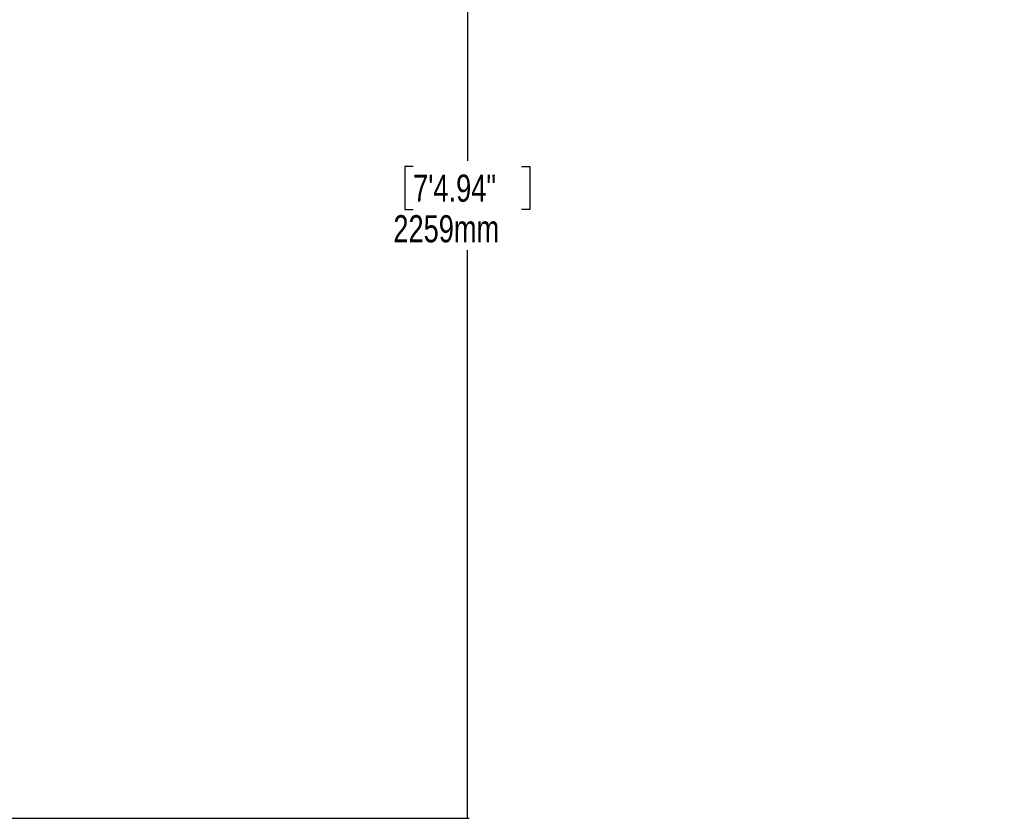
# Model space of a CAD drawing. Header units: millimetres. Extents: x 20 to 19939, y 40 to 15016.
# Tile 41 of 106: x 8446 to 12075, y 1706 to 4651. Entities that reach past the tile are written whole.
import ezdxf

# ---------------------------------------------------------------- set-up
doc = ezdxf.new("R2010")
doc.units = ezdxf.units.MM
doc.header["$LTSCALE"] = 2
doc.layers.add('COMPONENT_GEOMETRY', color=7, linetype='Continuous')
doc.styles.add('SLDTEXTSTYLE0', font='TXT', dxfattribs={"width": 0.75})
doc.dimstyles.new('SLDDIMSTYLE1', dxfattribs={"dimtxt": 100, "dimasz": 6.604, "dimexe": 0, "dimexo": 0.0625, "dimgap": 25, "dimtad": 0, "dimtih": 1, "dimtoh": 1, "dimdec": 0, "dimrnd": 1e-09, "dimzin": 12, "dimdsep": 46, "dimtxsty": 'SLDTEXTSTYLE0', "dimsah": 1, "dimcen": 0.09, "dimadec": 0, "dimazin": 3, "dimtfac": 1, "dimtdec": 0, "dimtofl": 0, "dimtmove": 0, "dimatfit": 3, "dimfxl": 1, "dimfrac": 2, "dimtolj": 1, "dimtzin": 12, "dimarcsym": 0})

# ---------------------------------------------------------------- blocks, each defined once
blk = doc.blocks.new('_D_4')
at = {"layer": 'COMPONENT_GEOMETRY', "color": 7}
for p, q in [((10095.9, 6224.4), (10095.9, 4129.8)), ((9895.9, 4109.5), (9865.4, 4109.5)), ((9865.4, 4109.5), (9865.4, 3950.7)), ((10296, 4109.5), (10326.5, 4109.5)), ((10326.5, 4109.5), (10326.5, 3950.7)), ((9865.4, 3950.7), (9895.9, 3950.7)), ((10326.5, 3950.7), (10296, 3950.7)), ((10095.9, 1706.4), (10095.9, 3801.1)), ((7098.8, 1706.4), (10102.3, 1706.4))]:
    blk.add_line(p, q, dxfattribs=at)
for points in [[(10095.9, 6224.4), (10094.9, 6217.8), (10097, 6217.8)], [(10095.9, 1706.4), (10097, 1713), (10094.9, 1713)]]:
    blk.add_solid(points, dxfattribs=at)
at = {"layer": 'COMPONENT_GEOMETRY', "color": 7, "char_height": 100, "attachment_point": 1, "style": 'SLDTEXTSTYLE0'}
for s, insert in [('7\'4.94"', (9895.9, 4079.6)), ('2259mm', (9823.2, 3930))]:
    blk.add_mtext(s, dxfattribs=dict(at, insert=insert))

msp = doc.modelspace()

# ---------------------------------------------------------------- dimensions: what is measured, and where the dimension line sits
at = {"layer": 'COMPONENT_GEOMETRY', "color": 7}
dim = msp.add_linear_dim(base=(10095.94, 6224.41), p1=(7096.29, 1706.44), p2=(12075.31, 6224.41), angle=90, dimstyle='SLDDIMSTYLE1', dxfattribs=at)
dim.commit()
dim.dimension.update_dxf_attribs({"geometry": '_D_4', "text_midpoint": (10095.94, 3965.42), "dimtype": 160})

doc.saveas('drawing.dxf')
